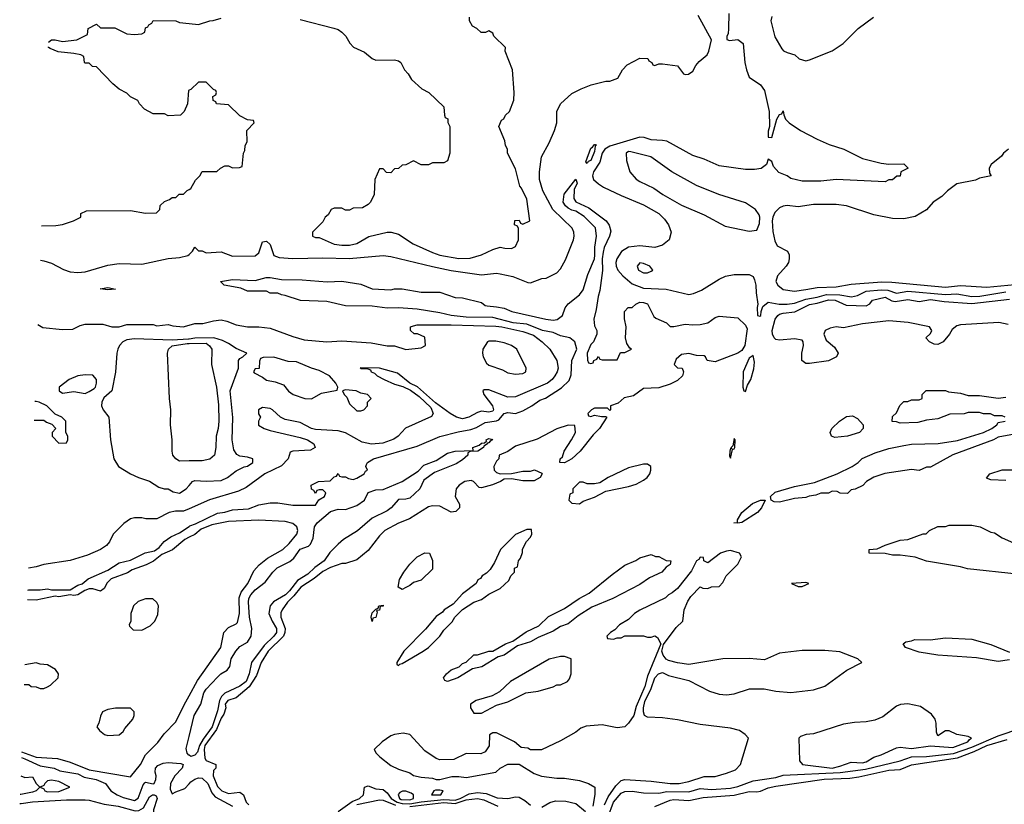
# Model space of a CAD drawing. Header units: inches. Extents: x 2348352 to 2479776, y 460422 to 613655.
# Tile 137 of 256: x 2349102 to 2354322, y 542019 to 546177. Entities that reach past the tile are written whole.
import ezdxf

# ---------------------------------------------------------------- set-up
doc = ezdxf.new("R2010")
doc.units = ezdxf.units.IN
doc.header["$MEASUREMENT"] = 0
doc.layers.add('C3544', color=7, linetype='Continuous')
doc.layers.add('C3554', color=7, linetype='Continuous')

msp = doc.modelspace()

# ---------------------------------------------------------------- linework, layer by layer
at = {"layer": 'C3544', "color": 4}
for points, elevation in [([(2349255.6, 546056.7), (2349270, 546070.7), (2349290, 546070.7), (2349330, 546060.7), (2349406, 546070), (2349462, 546098), (2349466, 546130), (2349510, 546152), (2349530, 546134), (2349607.3, 546132.7), (2349670, 546102), (2349710, 546098), (2349750, 546102), (2349766, 546110), (2349770, 546134), (2349782, 546138), (2349786, 546150), (2349802, 546158), (2349810, 546172), (2349930, 546171.3), (2349950, 546162), (2350000, 546156.7)], 56), ([(2350000, 545802.7), (2349998, 545802), (2349992, 545730), (2349974, 545690), (2349954, 545670), (2349890, 545668), (2349870, 545678), (2349810, 545678), (2349763.1, 545703.1), (2349738, 545730), (2349728.4, 545748.4), (2349690, 545768), (2349670, 545788), (2349630, 545808), (2349596.4, 545836.4), (2349510, 545926), (2349488.4, 545928.4), (2349470, 545946), (2349450, 545946), (2349446, 545950), (2349442, 545982), (2349426, 545990), (2349390, 545997.2), (2349306, 546006), (2349263.2, 546023.2), (2349255.3, 546030), (2349254.6, 546032.1)], 56), ([(2349218.6, 545085.1), (2349293.8, 545086.2), (2349329.4, 545090.6), (2349388, 545110), (2349426, 545130), (2349426, 545150), (2349456.4, 545163.6), (2349690, 545166), (2349770, 545152), (2349827.3, 545152.7), (2349846, 545170), (2349847.3, 545192.7), (2349870, 545214), (2349896.4, 545223.6), (2349910, 545234), (2349930, 545234), (2349948.4, 545251.6), (2349970, 545252), (2349990, 545272), (2350000, 545277)], 56), ([(2349211.7, 544901.8), (2349230, 544898.8), (2349270, 544886), (2349333.7, 544853.7), (2349370, 544840.7), (2349410, 544837.3), (2349450, 544840.7), (2349570, 544876.3), (2349630, 544884), (2349750, 544881), (2349889.4, 544910.6), (2349950, 544916), (2349993.6, 544926.4), (2350000, 544932.7)], 52), ([(2349198.7, 544562.4), (2349225.2, 544545.2), (2349330, 544535.3), (2349383.6, 544536.4), (2349423.5, 544556.5), (2349450, 544564), (2349543.1, 544563.1), (2349590, 544548.7), (2349629, 544549), (2349670, 544562), (2349810, 544562), (2349830, 544555.3), (2349890, 544562), (2349914.6, 544554.6), (2349969.4, 544549.4), (2350000, 544557.8)], 52), ([(2350000, 544483.8), (2349996.8, 544483.2), (2349910, 544478.7), (2349710, 544486.4), (2349670, 544481), (2349648.4, 544470), (2349632, 544450), (2349623.1, 544430), (2349617.6, 544410), (2349610.4, 544309.6), (2349590.5, 544209.5), (2349547.7, 544172.3), (2349537.3, 544150), (2349536.3, 544130), (2349544, 544110), (2349574, 544070), (2349584, 543950), (2349602, 543850), (2349626, 543810), (2349690, 543770.7), (2349732, 543750), (2349790, 543731), (2349839.8, 543699.8), (2349868.4, 543691.6), (2349890, 543691.3), (2349915.3, 543675.3), (2349950, 543667.3), (2349984, 543690), (2350000, 543708.8)], 56), ([(2350000, 543838.3), (2349950, 543837.4), (2349929.8, 543849.8), (2349914.7, 543870), (2349909.7, 543890), (2349909.7, 543950), (2349901.1, 544030), (2349904, 544110), (2349896.4, 544170), (2349885.1, 544410), (2349891.6, 544430), (2349911.2, 544448.8), (2349990, 544460.5), (2350000, 544460.7)], 56), ([(2349179.4, 544054), (2349230, 544054), (2349243.6, 544043.6), (2349272.7, 544032.7), (2349294, 544010), (2349274, 543990), (2349274, 543970), (2349310, 543932), (2349350, 543934), (2349358, 543950), (2349358, 543970), (2349346, 543990), (2349346, 544050), (2349326, 544070), (2349290, 544086), (2349246, 544130), (2349206, 544150), (2349190, 544154)], 56), ([(2349190, 544154), (2349183.2, 544152.8)], 56), ([(2350000, 543585.5), (2349970, 543572.7), (2349927.5, 543572.5), (2349894.2, 543565.8), (2349830, 543531), (2349771.6, 543531.6), (2349750, 543538), (2349710, 543538), (2349689, 543531), (2349653.6, 543506.4), (2349598, 543450), (2349579, 543410), (2349562, 543390), (2349531.5, 543368.5), (2349461.2, 543338.8), (2349370, 543310.4), (2349230, 543290.7), (2349190, 543277.3), (2349149.6, 543270.7)], 52), ([(2349145.2, 543154), (2349150, 543155.5), (2349210, 543154.8), (2349250, 543161), (2349270, 543156), (2349370, 543156), (2349410, 543180.7), (2349432.9, 543187.1), (2349465.8, 543214.2), (2349570, 543260.7), (2349630, 543299.1), (2349690, 543313.4), (2349767.7, 543352.3), (2349817, 543363), (2349840.9, 543379.1), (2349868.2, 543411.8), (2349904, 543436), (2349950, 543457.3), (2350000, 543492)], 48), ([(2350000, 543434.5), (2349977, 543423), (2349911.6, 543368.4), (2349856.3, 543343.7), (2349812.3, 543307.7), (2349772.2, 543287.8), (2349698.5, 543261.5), (2349673.7, 543246.3), (2349586.4, 543213.6), (2349566.4, 543193.6), (2349550, 543162), (2349530, 543148), (2349490, 543161.2), (2349470, 543161.2), (2349447.1, 543152.9), (2349410, 543129.2), (2349390, 543125.2), (2349370, 543128.7), (2349310, 543119), (2349290, 543122), (2349190, 543101.2), (2349143.3, 543103.5)], 48), ([(2349126.2, 542654), (2349150, 542654), (2349163.6, 542643.6), (2349190, 542642), (2349210, 542632), (2349230, 542632), (2349250, 542642), (2349266, 542650), (2349306, 542690), (2349308, 542710), (2349292.9, 542732.9), (2349250, 542759), (2349210, 542762), (2349190, 542768.7)], 52), ([(2349190, 542768.7), (2349130.1, 542758)], 52), ([(2349112.7, 542297.7), (2349190, 542269.3), (2349301.8, 542261.8), (2349370, 542242.4), (2349470, 542202.6), (2349690, 542164), (2349742, 542230), (2349770, 542282), (2349834, 542346), (2349867.7, 542392.3), (2349930, 542456), (2349973.6, 542546.4), (2350000, 542593.6)], 48), ([(2350000, 542279.3), (2349999.6, 542279.6), (2349990.7, 542290.7), (2349984.5, 542315.5), (2350000, 542379.3)], 44), ([(2349111.5, 542267.8), (2349130, 542261), (2349210, 542223.1), (2349284.7, 542210), (2349315.8, 542195.8), (2349410, 542180.2), (2349443.6, 542163.6), (2349507.3, 542150), (2349557.3, 542130), (2349586, 542090), (2349619.1, 542070), (2349650, 542055.2), (2349710, 542039.7), (2349730, 542052.4), (2349757, 542123), (2349766.5, 542133.5), (2349770, 542136.3), (2349810, 542127), (2349814.7, 542130), (2349824.4, 542150), (2349825.4, 542170), (2349820.4, 542190), (2349823, 542210), (2349835.4, 542224.6), (2349863.3, 542236.7), (2349890, 542240.8), (2349956, 542236), (2349968.5, 542230), (2349962.9, 542210), (2349925.5, 542170), (2349901.2, 542130), (2349900.2, 542100.2), (2349910, 542074), (2349930, 542086), (2349977, 542103), (2350000, 542127.9)], 44), ([(2349107.8, 542169.3), (2349130, 542160.5), (2349170, 542165.1), (2349190, 542129), (2349209, 542110), (2349189.6, 542090), (2349170, 542083.7), (2349108.9, 542071.1), (2349104, 542070.9)], 44), ([(2349102.2, 542023.5), (2349110, 542022.7), (2349170, 542033), (2349350, 542042.7), (2349450, 542042.8), (2349470, 542041.2), (2349550, 542019.2), (2349624.7, 542010), (2349714.9, 541985.1), (2349733.3, 541986.7), (2349758.8, 542001.2), (2349790, 542058.7), (2349807, 542070), (2349816, 542070), (2349824.9, 542064.9), (2349830.9, 542050), (2349810.8, 541990), (2349811.4, 541950), (2349850, 541911.3), (2349864.2, 541884.2), (2349883, 541863), (2349944.9, 541810), (2349985, 541765), (2350000, 541750.5)], 36)]:
    msp.add_lwpolyline(points, dxfattribs=dict(at, elevation=elevation))
for points, elevation in [([(2349570, 544745.2), (2349528.7, 544750), (2349570, 544758), (2349610, 544749.2)], 48), ([(2349450, 544295.1), (2349410, 544289), (2349364.7, 544270), (2349312, 544230), (2349312, 544210), (2349330, 544198), (2349390, 544206), (2349450, 544196), (2349470, 544206), (2349497.5, 544222.5), (2349504, 544230), (2349509, 544250), (2349509, 544270), (2349490, 544292.7)], 56), ([(2349770, 543108), (2349730, 543094), (2349706, 543070), (2349698, 543050), (2349692, 543030), (2349692, 542990), (2349682, 542970), (2349683.6, 542963.6), (2349703.6, 542943.6), (2349750, 542942), (2349794.6, 542965.4), (2349818, 542990), (2349834.6, 543025.4), (2349838, 543070), (2349828.4, 543088.4), (2349807.3, 543107.3)], 52), ([(2349610, 542528.7), (2349570, 542522), (2349542, 542510), (2349530, 542486), (2349522, 542450), (2349512, 542430), (2349524.7, 542410), (2349551.3, 542390), (2349570, 542383.8), (2349630, 542388.2), (2349650, 542404.7), (2349659, 542421), (2349702, 542470), (2349708.7, 542490), (2349708.4, 542508.4), (2349690, 542528)], 52), ([(2349270, 542146.3), (2349250, 542143.1), (2349234.9, 542130), (2349230, 542119.3), (2349211.3, 542110), (2349230, 542100.7), (2349235.8, 542090), (2349250, 542085.4), (2349310, 542087.8), (2349368.7, 542110), (2349310, 542139.6)], 44)]:
    msp.add_lwpolyline(points, close=True, dxfattribs=dict(at, elevation=elevation))
at = {"layer": 'C3554', "color": 4}
for points, elevation in [([(2350000, 544932.7), (2350018, 544950), (2350030, 544971.3), (2350050, 544952), (2350070, 544951), (2350090, 544941), (2350170, 544946), (2350230, 544922.8), (2350350, 544924.7), (2350370, 544942), (2350390, 544998.8), (2350410, 545002.8), (2350430, 544984.7), (2350450, 544926.8), (2350477.3, 544917.3), (2350550.5, 544910.5), (2350710, 544914.9), (2350849.6, 544910.4), (2351030, 544927.7), (2351070, 544922), (2351290, 544868.4), (2351390, 544848.5), (2351550, 544824.9), (2351630, 544834), (2351650, 544830.8), (2351715.9, 544815.9), (2351796.4, 544783.6), (2351810, 544782), (2351870, 544804.7), (2351892.9, 544807.1), (2351950, 544836), (2351970, 544856), (2351996.1, 544903.9), (2352037.6, 545010), (2352041.6, 545030), (2352040.7, 545050), (2352031.2, 545071.2), (2351929.4, 545170), (2351875.1, 545270), (2351858, 545330), (2351858, 545370), (2351869.2, 545450), (2351910, 545524.7), (2351938, 545590), (2351949.4, 545630), (2351949.3, 545690), (2351969.5, 545730.5), (2352030, 545786), (2352078, 545810), (2352131.1, 545831.1), (2352210, 545851.3), (2352230, 545851.3), (2352273.6, 545866.4), (2352298, 545910), (2352323.1, 545936.9), (2352390, 545972), (2352431.6, 545971.6), (2352438, 545958), (2352454, 545950), (2352458, 545938), (2352470, 545934), (2352490, 545942), (2352510, 545942), (2352590, 545931.3), (2352622, 545890), (2352630, 545886), (2352647.5, 545887.5), (2352670, 545903), (2352686, 545934), (2352704.2, 545955.8), (2352746.3, 545990), (2352756, 546010), (2352769, 546070), (2352699.3, 546199.3)], 52), ([(2352861.5, 546210), (2352860.3, 546130), (2352857.6, 546102.4), (2352851, 546090), (2352851.6, 546071.6), (2352866, 546066), (2352910, 546071), (2352938, 546050), (2352947.3, 545950), (2352954.8, 545910), (2352970, 545872), (2353030, 545831), (2353050, 545802), (2353074.8, 545690), (2353078, 545610), (2353070, 545586), (2353070, 545554), (2353090, 545552), (2353115.3, 545650), (2353130, 545674), (2353142, 545678), (2353150, 545694), (2353152.7, 545672.7), (2353162, 545650), (2353182, 545630), (2353242, 545590), (2353330, 545542.8), (2353394.4, 545514.4), (2353472, 545490), (2353570, 545441), (2353670, 545416), (2353710, 545411.3), (2353790, 545412), (2353812, 545390), (2353774, 545370), (2353770, 545348), (2353752.7, 545347.3), (2353730, 545328), (2353710, 545328), (2353690, 545318), (2353430, 545329), (2353350, 545321.2), (2353250, 545321.2), (2353190, 545335.3), (2353170, 545349), (2353126.3, 545366.3), (2353098.6, 545398.6), (2353090, 545426), (2353070, 545438), (2353061, 545410), (2353032.7, 545387.3), (2352998, 545382), (2352950, 545382), (2352810, 545402.7), (2352730, 545437.2), (2352670, 545457.2), (2352532.1, 545532.1), (2352510, 545537.2), (2352450, 545539.3), (2352413, 545553), (2352390, 545554.8), (2352230, 545505.7), (2352204.2, 545490), (2352190.4, 545470), (2352177.5, 545422.5), (2352144.4, 545370), (2352138.8, 545350), (2352144.7, 545330), (2352170, 545306.8), (2352198, 545290), (2352290, 545245.5), (2352410, 545196.3), (2352490.3, 545150.3), (2352519.9, 545119.9), (2352541, 545090), (2352556, 545050), (2352544.7, 545010), (2352510, 544981.2), (2352470, 544969.4), (2352390, 544978.4), (2352330, 544971.8), (2352292.3, 544947.7), (2352267.3, 544910), (2352262, 544890), (2352264.9, 544870), (2352274, 544850), (2352299, 544819), (2352350, 544776.4), (2352410, 544753.7), (2352530, 544748.4), (2352650, 544720.4), (2352674.9, 544725.1), (2352716.6, 544743.4), (2352810, 544801), (2352843.2, 544816.8), (2352890, 544826.8), (2352970, 544826), (2352990, 544816), (2352998.4, 544798.4), (2353005.5, 544770), (2353006, 544730), (2353014.8, 544670), (2353011.3, 544651.3), (2353014, 544610), (2353026, 544606), (2353031.8, 544610), (2353032.3, 544630), (2353042.5, 544657.5), (2353070, 544680.5), (2353129, 544669), (2353170, 544669.1), (2353210, 544675.2), (2353270, 544695), (2353330, 544705.7), (2353379.7, 544720.3), (2353450, 544719), (2353511.6, 544708.4), (2353544.4, 544715.6), (2353590, 544738), (2353670, 544745.6), (2353703.8, 544743.8), (2353750, 544728.2), (2353810, 544738.8), (2354010, 544721.3), (2354070, 544724.1), (2354150, 544709.3), (2354192.3, 544712.3), (2354330, 544735.2)], 52), ([(2350000, 546156.7), (2350050, 546151.3), (2350110, 546171.3), (2350128.4, 546171.6), (2350170, 546184.7)], 56), ([(2350590, 546178), (2350768, 546132), (2350790, 546124.7), (2350810, 546111.3), (2350831.3, 546090), (2350851.6, 546051.6), (2350871.6, 546031.6), (2350930, 546004.7), (2350971.1, 545971.1), (2350990, 545962), (2351090, 545964.7), (2351110, 545958), (2351122, 545950), (2351142, 545910), (2351162, 545890), (2351179.6, 545859.6), (2351234, 545810), (2351271.1, 545791.1), (2351350, 545714), (2351354, 545670), (2351358, 545658), (2351371.6, 545651.6), (2351372.7, 545632.7), (2351382, 545610), (2351382, 545470), (2351370, 545428), (2351350, 545418), (2351290, 545418), (2351270, 545408), (2351230, 545408), (2351190, 545428), (2351150, 545408), (2351130, 545406), (2351110, 545388), (2351090, 545386), (2351070, 545366), (2351047.3, 545367.3), (2351030, 545386), (2351010, 545386), (2350984.7, 545330), (2350982, 545250), (2350962, 545210), (2350950, 545198), (2350919.6, 545180.4), (2350870, 545178), (2350850, 545168), (2350830, 545168), (2350810, 545178), (2350770, 545178), (2350754, 545170), (2350736.9, 545143.1), (2350722, 545130), (2350710, 545106), (2350654, 545050), (2350654, 545030), (2350670, 545022), (2350690, 545022), (2350770, 544988), (2350810, 544981.6), (2350850, 544981.6), (2350888.7, 544990), (2350952.7, 545027.3), (2351050, 545051), (2351070.9, 545050.9), (2351110, 545041), (2351188.1, 544988.1), (2351290, 544943.8), (2351330, 544928.7), (2351430, 544910.4), (2351490, 544913.4), (2351550, 544930.8), (2351610, 544958.8), (2351650, 544971.3), (2351674.6, 544965.4), (2351710, 544964.7), (2351730, 544974), (2351746, 545010), (2351746, 545070), (2351742, 545082), (2351726, 545090), (2351727.3, 545112.7), (2351750, 545114), (2351758, 545098), (2351770, 545094), (2351806, 545110), (2351790, 545226), (2351763.1, 545283.1), (2351754, 545294), (2351730, 545386), (2351688, 545470), (2351688, 545490), (2351678, 545510), (2351674.6, 545534.6), (2351642, 545610), (2351656.4, 545643.6), (2351668.4, 545651.6), (2351678, 545670), (2351698, 545690), (2351722, 545750), (2351724, 545790), (2351715.3, 545910), (2351675.3, 546010), (2351678, 546030), (2351615.3, 546090), (2351610, 546106), (2351590, 546118), (2351571.3, 546108.7), (2351548.9, 546108.9), (2351526, 546130), (2351502, 546142), (2351486, 546170), (2351486, 546190)], 56), ([(2353090, 546194), (2353084.7, 546170), (2353106, 546086), (2353142, 546022), (2353151.1, 546011.1), (2353170, 546002), (2353212, 545990), (2353234, 545970), (2353270, 545958), (2353290, 545964.7), (2353409.1, 546010.9), (2353468, 546050), (2353548, 546130), (2353628, 546190)], 56), ([(2350000, 545277), (2350010, 545282), (2350034.6, 545325.4), (2350058, 545350), (2350070, 545372), (2350147.3, 545372.7), (2350166, 545390), (2350190, 545402), (2350210, 545402), (2350230, 545392), (2350267.3, 545392.7), (2350282, 545398), (2350288, 545470), (2350296.4, 545483.6), (2350298, 545510), (2350308, 545530), (2350306, 545590), (2350346, 545630), (2350342, 545642), (2350310, 545646), (2350270, 545668), (2350210, 545726), (2350146, 545730), (2350142, 545742), (2350128.4, 545748.4), (2350126, 545770), (2350142, 545778), (2350146, 545790), (2350142, 545802), (2350130, 545806), (2350090, 545846), (2350050, 545846), (2350010, 545806), (2350000, 545802.7)], 56), ([(2354344.7, 545490), (2354318, 545470), (2354306.4, 545453.6), (2354252, 545410), (2354242, 545390), (2354243.6, 545363.6), (2354252, 545350), (2354190, 545336), (2354170, 545327), (2354070, 545306), (2354021, 545270), (2353990, 545239), (2353944.7, 545210), (2353910, 545168.7), (2353850, 545134), (2353790, 545121.2), (2353730, 545122.7), (2353630, 545142.7), (2353486, 545190), (2353430, 545197.2), (2353310, 545197.2), (2353230, 545185.2), (2353170, 545192.7), (2353150, 545189.2), (2353130, 545179), (2353105.3, 545154.8), (2353095.3, 545130), (2353091.8, 545110), (2353094.4, 545054.4), (2353104.9, 545004.9), (2353118, 544978), (2353172, 544950), (2353182, 544930), (2353182, 544910), (2353178, 544890), (2353164.7, 544870), (2353119.8, 544820.2), (2353111, 544790), (2353121, 544770), (2353150, 544747.7), (2353210, 544738.4), (2353270, 544747), (2353330, 544758.4), (2353430, 544760.4), (2353510, 544776), (2353673.2, 544786.8), (2353725.9, 544785.9), (2354010, 544759.6), (2354090, 544767.7), (2354230, 544759), (2354490, 544783.6)], 56), ([(2350000, 543492), (2350004.8, 543495.2), (2350035.1, 543504.9), (2350150, 543562), (2350190, 543568), (2350230, 543580.3), (2350314.5, 543585.5), (2350370, 543606), (2350430, 543617.3), (2350470, 543616.3), (2350550, 543604.9), (2350670, 543604.7), (2350687.3, 543632.7), (2350718, 543650), (2350726, 543670), (2350710, 543686), (2350690, 543686), (2350678, 543682), (2350670, 543666), (2350662, 543682), (2350648.4, 543688.4), (2350648, 543710), (2350686, 543730), (2350747.3, 543732.7), (2350770, 543754), (2350782, 543758), (2350790, 543772), (2350798, 543758), (2350810, 543754), (2350830, 543754), (2350845.4, 543745.4), (2350870, 543741), (2350890, 543746.8), (2350928, 543770), (2350935.3, 543784.7), (2350946, 543790), (2350938, 543810), (2350940.4, 543819.6), (2350946, 543830), (2350978, 543850), (2351210, 543916.4), (2351330, 543968.2), (2351426.9, 543993.1), (2351494.7, 544005.3), (2351524, 544016), (2351570, 544042), (2351630, 544050.3), (2351642.9, 544057.1), (2351670, 544090.5), (2351690, 544095.5), (2351730, 544090.4), (2351770, 544104.6), (2351818, 544130), (2351859.7, 544160.3), (2351890, 544170.4), (2351974, 544226), (2352015, 544265), (2352024.9, 544295.1), (2352028.7, 544371.3), (2352056.2, 544430), (2352045.1, 544470), (2352019, 544490), (2351970, 544501.3), (2351930, 544518.7), (2351873.2, 544530), (2351790, 544562.7), (2351719, 544570), (2351610, 544598), (2351470, 544600.4), (2351389.8, 544609.8), (2351330, 544624), (2351210, 544643.1), (2351110, 544649.6), (2351050, 544647.3), (2350970, 544658), (2350830, 544661.2), (2350730, 544684), (2350591.6, 544688.4), (2350510, 544715.3), (2350490, 544718), (2350470, 544728), (2350430, 544728), (2350410, 544738), (2350310, 544738), (2350274.5, 544754.5), (2350186, 544770), (2350166, 544790), (2350230, 544800.7), (2350350, 544795.5), (2350408, 544810), (2350430, 544810.3), (2350490, 544800.4), (2350599, 544799), (2350731.9, 544788.1), (2350810, 544790.7), (2350910, 544774.8), (2350970.8, 544750.8), (2351070, 544746), (2351090, 544751.3), (2351130, 544751.3), (2351230, 544732), (2351330, 544732), (2351410, 544704.7), (2351450, 544702), (2351550, 544678), (2351570, 544662), (2351579.6, 544659.6), (2351630, 544656), (2351670, 544647.7), (2351712, 544630), (2351892, 544590), (2351930, 544584.4), (2351951.6, 544588.4), (2351979, 544610), (2351994, 544650), (2352010, 544671.3), (2352070, 544718), (2352090, 544744.7), (2352113.8, 544826.2), (2352149.2, 544910), (2352151.9, 544928.1), (2352152.1, 544972.1), (2352159.6, 545030), (2352153.9, 545073.9), (2352094.3, 545134.3), (2352050, 545162.9), (2352030, 545166.9), (2352010, 545178.7), (2351996.2, 545190), (2351984, 545210), (2351988.4, 545251.6), (2352050, 545330.8), (2352058, 545310), (2352042.5, 545277.5), (2352039.3, 545230), (2352050, 545210.8), (2352119.5, 545179.5), (2352210.5, 545110.5), (2352227, 545087), (2352235.6, 545055.6), (2352228.7, 545030), (2352200.5, 544970), (2352195.8, 544944.2), (2352190.3, 544909.7), (2352191.5, 544848.5), (2352178.4, 544741.6), (2352168.2, 544710), (2352159, 544641), (2352146.4, 544590), (2352150, 544554), (2352162, 544530), (2352162, 544510), (2352144.7, 544470), (2352130, 544455.3), (2352111.3, 544410), (2352112.7, 544372.7), (2352118, 544358), (2352130, 544354), (2352142, 544358), (2352146, 544370), (2352162, 544378), (2352170, 544392), (2352178, 544378), (2352190, 544374), (2352270, 544374), (2352287.3, 544412.7), (2352310, 544414), (2352346, 544430), (2352336.4, 544436.4), (2352320.2, 544460.2), (2352313.2, 544490), (2352318, 544550), (2352308.4, 544591.6), (2352308, 544630), (2352328.4, 544651.6), (2352350, 544652), (2352368, 544670), (2352390, 544679.1), (2352410, 544678), (2352430.4, 544670.4), (2352463.5, 544603.5), (2352474.4, 544594.4), (2352531.3, 544570), (2352551.1, 544551.1), (2352570, 544551), (2352630, 544564), (2352670, 544559.1), (2352710, 544562), (2352750, 544571), (2352790, 544598), (2352810, 544606), (2352910, 544597.3), (2352950, 544558), (2352958, 544538), (2352947, 544450), (2352930, 544424.2), (2352910, 544409.6), (2352790, 544364.5), (2352746, 544370), (2352738, 544390), (2352730, 544395.3), (2352690, 544398), (2352650, 544408), (2352610, 544402), (2352582, 544378), (2352572, 544350), (2352590, 544332), (2352614, 544330), (2352622, 544310), (2352616, 544290), (2352590, 544264), (2352550, 544245.2), (2352490, 544225.2), (2352410, 544222), (2352355.9, 544184.1), (2352307.1, 544172.9), (2352275.3, 544144.7), (2352234, 544130), (2352234, 544110), (2352230, 544106), (2352218, 544118), (2352150, 544118), (2352134, 544110), (2352114, 544090), (2352118, 544078), (2352130, 544074), (2352150, 544082), (2352186, 544074), (2352210, 544074), (2352214, 544070), (2352176, 544010), (2352143, 543977), (2352074, 543890), (2352030, 543849.4), (2351990, 543829.2), (2351966, 543830), (2351968, 543850), (2351979, 543861), (2351989.3, 543890.7), (2352028, 543950), (2352048, 543990), (2352046, 544026), (2352010, 544028), (2351950, 544008.7), (2351845.2, 543954.8), (2351730, 543917.2), (2351690, 543888.7), (2351644.7, 543870), (2351642, 543850), (2351630, 543838), (2351616, 543810), (2351618, 543790), (2351630, 543778), (2351650, 543771), (2351710, 543771.3), (2351770, 543784.7), (2351810, 543784.7), (2351830.6, 543790.6), (2351870, 543774), (2351872, 543770), (2351862, 543750), (2351830, 543734), (2351770, 543734), (2351710, 543744), (2351670, 543742), (2351652, 543730), (2351607.9, 543712.1), (2351550, 543695.3), (2351538, 543698), (2351508, 543730), (2351495.5, 543735.5), (2351462, 543730), (2351431.3, 543710), (2351416, 543690), (2351411.3, 543650), (2351434, 543610), (2351434, 543590), (2351414, 543570), (2351390, 543568), (2351330, 543599), (2351290, 543601.2), (2351270, 543596), (2351168, 543532), (2351110, 543509.2), (2351038.8, 543470), (2351010, 543441.2), (2350950, 543364), (2350890, 543314), (2350830, 543295.3), (2350810, 543295.3), (2350750, 543274.5), (2350710, 543253), (2350663.9, 543216.1), (2350592.4, 543170), (2350556.4, 543123.6), (2350521.6, 543090), (2350493.4, 543050), (2350486.7, 543033.3), (2350486.7, 543010), (2350510.2, 542950.2), (2350508.3, 542930), (2350500.2, 542910), (2350418.9, 542830), (2350382.6, 542770), (2350358.2, 542701.8), (2350318.7, 542641.3), (2350250, 542582.7), (2350204.9, 542570), (2350190.8, 542550), (2350194.8, 542530), (2350184, 542496), (2350170, 542475.1), (2350144.9, 542415.1), (2350084, 542330), (2350079.7, 542310), (2350083.5, 542263.5), (2350090.9, 542250.9), (2350142, 542230), (2350142, 542210), (2350130, 542198), (2350127.2, 542170), (2350150, 542113), (2350173, 542090), (2350210, 542076.9), (2350270, 542083.1), (2350288.4, 542070), (2350303.7, 542030), (2350316.5, 542016.5)], 48), ([(2354342, 544562), (2354292.9, 544572.9), (2354090, 544559), (2354070, 544554), (2354045.4, 544534.6), (2354031.3, 544510), (2353998, 544470), (2353970, 544455.3), (2353950, 544458), (2353926, 544470), (2353906, 544490), (2353930, 544514), (2353938, 544530), (2353926, 544550), (2353812, 544572), (2353710, 544580.7), (2353570, 544564.5), (2353470, 544543.7), (2353430, 544549.2), (2353398, 544542), (2353372, 544530), (2353364.7, 544510), (2353378, 544478), (2353422, 544442), (2353442, 544410), (2353432, 544390), (2353390, 544369.2), (2353290, 544354), (2353270, 544355.3), (2353248.7, 544370), (2353249.2, 544409.2), (2353257.2, 544450), (2353255.3, 544470), (2353250, 544478), (2353210, 544485.2), (2353130, 544478), (2353110, 544481.2), (2353101.2, 544490), (2353092.7, 544510), (2353092, 544530), (2353107.6, 544590), (2353120.7, 544610), (2353130, 544616), (2353150, 544622.3), (2353211.1, 544628.9), (2353290, 544667.9), (2353330, 544674.3), (2353390, 544692.6), (2353426, 544690), (2353484.1, 544664.1), (2353590, 544661), (2353609.3, 544670.7), (2353624, 544690), (2353690, 544706), (2353726.1, 544686.1), (2353743.8, 544683.8), (2353810, 544694.6), (2353870, 544683.8), (2353930, 544694), (2354003.4, 544683.4), (2354150, 544672.2), (2354350, 544694.9)], 48), ([(2350000, 544557.8), (2350030, 544566), (2350073.7, 544566.3), (2350130, 544581.2), (2350170, 544586), (2350199.5, 544579.5), (2350250, 544559.3), (2350309.5, 544549.5), (2350369.5, 544549.5), (2350430, 544542.7), (2350550, 544497.2), (2350610, 544480.9), (2350730, 544469.3), (2350810, 544475.6), (2350964.7, 544464.7), (2351050, 544449), (2351088.4, 544448.4), (2351150, 544429.2), (2351230, 544438), (2351254, 544450), (2351250, 544494), (2351211.6, 544511.6), (2351192.7, 544512.7), (2351174, 544530), (2351174, 544550), (2351190, 544555.3), (2351210, 544559), (2351390, 544558.9), (2351626.5, 544553.5), (2351659, 544550), (2351770, 544524.7), (2351825.3, 544505.3), (2351872.3, 544470), (2351912, 544430), (2351949.5, 544370), (2351957, 544330), (2351952, 544310), (2351939.5, 544290), (2351924.5, 544270), (2351899.5, 544250), (2351730, 544177.6), (2351690, 544177.1), (2351590, 544216), (2351564.7, 544215.3), (2351558, 544210), (2351562, 544190), (2351609.2, 544130), (2351613.6, 544110), (2351610, 544102.8), (2351590, 544096.3), (2351550, 544101.6), (2351530, 544095.5), (2351484, 544070), (2351450, 544062.4), (2351418, 544070), (2351384.7, 544090), (2351306.4, 544146.4), (2351210.6, 544230.6), (2351170, 544251.3), (2351104.5, 544304.5), (2351010, 544330.8), (2350908, 544332), (2350910, 544328), (2350947.3, 544327.3), (2350962, 544322), (2350966, 544310), (2350984, 544304), (2350998, 544290), (2351035.3, 544270), (2351090, 544244.5), (2351133.6, 544233.6), (2351173.6, 544213.6), (2351220.2, 544180.2), (2351281.2, 544121.2), (2351294, 544090), (2351285.6, 544074.4), (2351147.5, 544012.5), (2351109, 543970), (2351085.4, 543954.6), (2351026.5, 543933.5), (2350967.1, 543927.1), (2350917.3, 543937.3), (2350830, 543986.8), (2350790, 543998.8), (2350670, 544004.9), (2350650, 544010.7), (2350590, 544042.8), (2350510, 544057.3), (2350484.7, 544070), (2350442, 544110), (2350430, 544116), (2350390, 544122), (2350368, 544110), (2350368.4, 544088.4), (2350378, 544070), (2350368, 544050), (2350368.9, 544028.9), (2350398, 544010), (2350430, 543999.3), (2350590, 543962.7), (2350628, 543950), (2350662, 543930), (2350668, 543910), (2350644, 543896), (2350550, 543891), (2350535.3, 543884.7), (2350525.2, 543850), (2350490, 543813.4), (2350401.2, 543770), (2350302, 543698), (2350261.7, 543678.3), (2350108.2, 543631.8), (2350000, 543585.5)], 52), ([(2350000, 543708.8), (2350018, 543730), (2350030, 543734.8), (2350090, 543730.7), (2350170, 543734.8), (2350204, 543750), (2350250, 543786), (2350292.7, 543807.3), (2350310, 543811.3), (2350338, 543830), (2350338, 543850), (2350310, 543859.3), (2350270, 543864), (2350252.5, 543872.5), (2350237.5, 543897.5), (2350229.4, 543950), (2350231.7, 544068.3), (2350218, 544210), (2350262, 544330), (2350262, 544370), (2350270, 544382), (2350286, 544390), (2350306, 544410), (2350250, 544434), (2350210, 544461.2), (2350176.9, 544476.9), (2350131.1, 544491.1), (2350030, 544489.2), (2350000, 544483.8)], 56), ([(2350000, 544460.7), (2350090, 544463), (2350108.9, 544448.9), (2350120.3, 544430), (2350119.6, 544350), (2350146, 544230), (2350156.7, 544136.7), (2350158.4, 544050), (2350154.9, 544010), (2350143.1, 543970), (2350142, 543910), (2350135.8, 543870), (2350110, 543847.6), (2350070, 543839.7), (2350000, 543838.3)], 56), ([(2354326, 544070), (2354310, 544078), (2354270, 544078), (2354248.4, 544088.4), (2354211.1, 544088.9), (2354190, 544095.3), (2354130, 544095.3), (2354108.9, 544088.9), (2354032.7, 544087.3), (2353970, 544062), (2353910, 544055.3), (2353863.1, 544043.1), (2353770, 544038), (2353750, 544046), (2353727.3, 544047.3), (2353730, 544074), (2353750, 544094), (2353768.4, 544131.6), (2353790, 544154), (2353810, 544154), (2353830, 544162), (2353870, 544162), (2353886, 544170), (2353886, 544190), (2353908.4, 544211.6), (2354010, 544212), (2354025.4, 544205.4), (2354090, 544198), (2354130, 544184.7), (2354190, 544186), (2354290, 544170.7), (2354330, 544177.3)], 48), ([(2354510, 544005.1), (2354290, 543965.1), (2354264.7, 543950), (2354048.3, 543871.7), (2353930, 543806), (2353910, 543806), (2353870, 543788), (2353830, 543794), (2353688.4, 543771.6), (2353630, 543752), (2353592, 543730), (2353571.3, 543708.7), (2353531.6, 543688.4), (2353510, 543686), (2353490, 543666), (2353452.7, 543667.3), (2353436.4, 543676.4), (2353410, 543678), (2353390, 543668), (2353350, 543668), (2353323.5, 543656.5), (2353288.1, 543651.9), (2353270, 543644), (2353210, 543639.5), (2353130, 543620.9), (2353102, 543622), (2353086, 543630), (2353082, 543650), (2353107.6, 543672.4), (2353210, 543703.8), (2353314.9, 543725.1), (2353435.3, 543770), (2353515.3, 543810), (2353548, 543830), (2353569.1, 543850.9), (2353638, 543882), (2353710, 543904.7), (2353790, 543921), (2353830, 543926.8), (2353970.6, 543930.6), (2354073.3, 543946.7), (2354211.3, 543988.7), (2354255.3, 544010), (2354282, 544030), (2354290, 544042), (2354326, 544050)], 48), ([(2350000, 542379.3), (2350026.9, 542490), (2350062.9, 542550), (2350079.1, 542610), (2350091.2, 542630), (2350150, 542693.4), (2350169, 542711), (2350201.6, 542730), (2350216.2, 542750), (2350223, 542790), (2350248.8, 542831.2), (2350270, 542854.9), (2350310, 542878), (2350329.6, 542910), (2350333, 542950), (2350320.5, 543010), (2350314.7, 543090), (2350317.4, 543110), (2350327.1, 543130), (2350350, 543155.3), (2350404.2, 543195.8), (2350444.2, 543250), (2350468, 543272), (2350534.9, 543305.1), (2350555.9, 543324.1), (2350590, 543370.4), (2350632.5, 543387.5), (2350643.2, 543396.8), (2350658, 543430), (2350664.5, 543490), (2350679.5, 543510), (2350750, 543570.4), (2350790, 543583), (2350830, 543580.7), (2350890, 543602.8), (2350929.3, 543630.7), (2350950, 543671), (2350990, 543686), (2351030, 543687.3), (2351129.2, 543730), (2351214.9, 543785.1), (2351244.2, 543815.8), (2351310, 543840.7), (2351370, 543880.5), (2351410, 543890.4), (2351506, 543894), (2351504, 543910), (2351538, 543922), (2351550, 543932.7), (2351565.6, 543934.4), (2351576.4, 543943.6), (2351575.3, 543950), (2351590, 543957.3), (2351610, 543952), (2351595.9, 543944.1), (2351590, 543935.3), (2351583.6, 543936.4), (2351582, 543930), (2351562.8, 543917.2), (2351561, 543910), (2351531.3, 543890), (2351490.8, 543889.2), (2351478, 543882), (2351478.8, 543870), (2351450, 543843.7), (2351416.1, 543823.9), (2351302, 543778), (2351244.1, 543735.9), (2351224, 543690), (2351170, 543642), (2351150, 543636.2), (2351110, 543634), (2351070.7, 543590), (2351050, 543573.6), (2350970, 543536.2), (2350892.6, 543467.4), (2350818.2, 543421.8), (2350790, 543398), (2350746.1, 543353.9), (2350716.9, 543310), (2350666.9, 543273.1), (2350630, 543238), (2350574.4, 543205.6), (2350532.2, 543150), (2350510.6, 543129.4), (2350448, 543092), (2350430.3, 543070), (2350423.6, 543030), (2350440.2, 542990), (2350463.7, 542950), (2350463.1, 542930), (2350448.7, 542910), (2350398.5, 542861.5), (2350330.3, 542770), (2350319.6, 542710), (2350302.2, 542670), (2350270, 542644.8), (2350190, 542607.9), (2350172.9, 542590), (2350161.6, 542570), (2350150, 542515.1), (2350122, 542430), (2350074.8, 542365.2), (2350055, 542330), (2350044, 542296), (2350030, 542279.8), (2350010, 542273.1), (2350000, 542279.3)], 44), ([(2354330, 543735.3), (2354250, 543738), (2354227.3, 543747.3), (2354246, 543770), (2354310, 543791), (2354370, 543790.8)], 48), ([(2350000, 542593.6), (2350045.4, 542674.6), (2350169.2, 542850), (2350184, 542930), (2350210, 542956), (2350250, 542976), (2350256.6, 542983.4), (2350267.3, 543030), (2350266, 543114), (2350276.6, 543143.4), (2350312, 543190), (2350344.1, 543255.9), (2350371.9, 543288.1), (2350415.9, 543324.1), (2350497.2, 543370), (2350530, 543400.7), (2350571.8, 543450), (2350576.2, 543470), (2350572, 543490), (2350550, 543507), (2350510, 543516.9), (2350370, 543524.5), (2350210, 543517.6), (2350120.3, 543499.7), (2350063.7, 543476.3), (2350030.3, 543449.7), (2350000, 543434.5)], 48), ([(2354390, 543238.4), (2354127.7, 543267.7), (2354090, 543278), (2353910, 543307), (2353850, 543329.3), (2353770, 543339), (2353730, 543339), (2353690, 543348.7), (2353606, 543350), (2353606, 543370), (2353647.3, 543372.7), (2353690, 543392), (2353770, 543418), (2353810, 543422), (2353892, 543452), (2353908, 543452), (2353926, 543470), (2353970, 543491.3), (2354010, 543491.3), (2354030, 543498), (2354150, 543498), (2354194, 543490), (2354250, 543462), (2354270, 543458), (2354311.1, 543431.1), (2354370, 543404.7)], 48), ([(2352203.3, 542016.7), (2352221.6, 542058.4), (2352262.8, 542117.2), (2352290, 542145.5), (2352310.8, 542150.8), (2352450, 542141.6), (2352551, 542129), (2352598, 542130), (2352650, 542139.5), (2352730, 542166), (2352790, 542167.3), (2352850, 542184), (2352897.5, 542202.5), (2352924, 542230), (2352966, 542370), (2352948, 542390), (2352918, 542410), (2352870, 542422.7), (2352710, 542442), (2352590, 542466.6), (2352510, 542478), (2352430, 542481.2), (2352415.3, 542490), (2352409.1, 542509.1), (2352409, 542530), (2352416.6, 542563.4), (2352450, 542632), (2352468.7, 542690), (2352489.1, 542710.9), (2352510, 542718), (2352541.4, 542701.4), (2352650, 542674.8), (2352758.5, 542618.5), (2352810, 542602), (2352850, 542599.1), (2352890, 542604), (2352971.1, 542631.1), (2353048.4, 542631.6), (2353110, 542618.8), (2353190, 542610.8), (2353310, 542626), (2353370, 542646), (2353488, 542730), (2353566, 542770), (2353546, 542790), (2353450, 542826.6), (2353370, 542833.6), (2353250, 542834.7), (2353130, 542819.6), (2353050, 542785.2), (2352970, 542792), (2352830, 542789.4), (2352650, 542759.3), (2352590, 542769.2), (2352541.5, 542781.5), (2352529.1, 542789.1), (2352513.2, 542810), (2352506, 542830), (2352514.6, 542865.4), (2352583.2, 542956.8), (2352618, 542990), (2352625.2, 543050), (2352644.1, 543095.9), (2352660.2, 543119.8), (2352710, 543172), (2352723.6, 543163.6), (2352750, 543162), (2352770, 543172), (2352810, 543174), (2352830, 543194), (2352848, 543230), (2352908.9, 543291.1), (2352928, 543330), (2352918, 543350), (2352870, 543364), (2352850, 543361.2), (2352818, 543350), (2352750, 543298), (2352729.1, 543309.1), (2352727.3, 543327.3), (2352710, 543328.7), (2352703.4, 543316.6), (2352690, 543309), (2352663.1, 543256.9), (2352590, 543162), (2352561, 543139), (2352542, 543130), (2352526, 543114), (2352390, 543048), (2352362, 543030), (2352330, 542998), (2352282, 542970), (2352256.9, 542943.1), (2352234, 542930), (2352214, 542910), (2352218, 542898), (2352250, 542894), (2352270, 542902), (2352290, 542902), (2352310, 542912), (2352410, 542911.3), (2352430, 542904.7), (2352450, 542904.7), (2352470, 542911.3), (2352483.6, 542903.6), (2352502, 542870), (2352430, 542698), (2352416.8, 542643.2), (2352370, 542538), (2352358.8, 542490), (2352330.5, 542449.5), (2352310, 542429.2), (2352270, 542424), (2352190, 542440.9), (2352106, 542434), (2352077.1, 542422.9), (2352050, 542401.2), (2351970, 542355.3), (2351868.4, 542308.4), (2351810, 542308), (2351796.4, 542316.4), (2351760.4, 542320.4), (2351726, 542350), (2351630, 542398), (2351610, 542398), (2351592.7, 542387.3), (2351591.6, 542328.4), (2351570, 542298), (2351547.3, 542287.3), (2351470, 542288), (2351403.6, 542256.4), (2351330, 542255.3), (2351310, 542262), (2351250, 542302), (2351170, 542388.7), (2351135.5, 542395.5), (2351090, 542389.2), (2351070, 542381.2), (2351024.7, 542350), (2350982, 542310), (2350992, 542290), (2351012, 542270), (2351070, 542224.7), (2351110, 542204.7), (2351170, 542186), (2351190, 542171.3), (2351230, 542162.8), (2351290, 542157.3), (2351310, 542150.8), (2351330, 542151), (2351393.6, 542166.4), (2351430, 542166.8), (2351470, 542160.7), (2351626, 542190), (2351648.7, 542211.3), (2351690, 542232), (2351750, 542232), (2351830, 542182.8), (2351868.1, 542168.1), (2351950, 542158), (2351990, 542158), (2352070, 542146), (2352118, 542130), (2352151, 542110), (2352150.8, 542070.8), (2352140.4, 542010)], 52), ([(2354350, 542784), (2354290, 542775.1), (2354174.8, 542794.8), (2353970, 542809.5), (2353870, 542826), (2353798, 542850), (2353786, 542870), (2353800.4, 542879.6), (2353830, 542884.7), (2353847.3, 542892.7), (2353929.3, 542890.7), (2354010, 542900.7), (2354150, 542894.8), (2354250, 542866.8), (2354350, 542824.7)], 48), ([(2352219.8, 541950), (2352249.9, 542030.1), (2352290, 542077.4), (2352310, 542086.3), (2352350, 542089), (2352410, 542079.6), (2352490, 542078.4), (2352533.6, 542086.4), (2352650, 542085.8), (2352710, 542103.6), (2352770, 542096.9), (2352870, 542105.5), (2352910, 542112.9), (2352990, 542143.1), (2353110, 542161.3), (2353150, 542173.1), (2353452.6, 542187.4), (2353586.2, 542206.2), (2353770, 542249.1), (2353830, 542271.1), (2353910, 542272.3), (2354052, 542288), (2354150, 542322.4), (2354290, 542382), (2354410, 542423.2)], 48), ([(2352470, 542008), (2352550, 542041.3), (2352570, 542044.7), (2352650, 542039.6), (2352725.5, 542054.5), (2352890, 542067.2), (2352970, 542087.6), (2353010, 542085.3), (2353030, 542088.8), (2353070, 542107.4), (2353110, 542116.1), (2353367.5, 542152.5), (2353502.2, 542157.8), (2353550, 542164.5), (2353710, 542199.3), (2353770, 542204), (2353830, 542227.6), (2354074.5, 542265.5), (2354161.6, 542298.4), (2354228.9, 542331.1), (2354337.7, 542362.3)], 44), ([(2350000, 542127.9), (2350010, 542138.7), (2350030, 542153.1), (2350050, 542158.7), (2350070, 542157.6), (2350098.9, 542130), (2350120.2, 542080.2), (2350138, 542058), (2350231, 542010)], 44), ([(2350790, 541981.5), (2350865.1, 542034.9), (2350904.5, 542050), (2350925.6, 542070), (2350929.7, 542110.3), (2350950, 542118), (2350990, 542100.7), (2351030, 542097), (2351050, 542080.4), (2351071.2, 542050), (2351103.1, 542030), (2351130, 542023.3), (2351170, 542022.4), (2351230, 542032.9), (2351350, 542044), (2351410, 542041.3), (2351437.6, 542050), (2351485.7, 542074.3), (2351530, 542081.6), (2351575.9, 542075.9), (2351634, 542054), (2351690, 542050.4), (2351730, 542059.5), (2351750, 542057.1), (2351779.9, 542039.9), (2351810, 542014.9)], 48), ([(2350890, 542018.4), (2351010, 542042.6), (2351030, 542041.6), (2351094.2, 542014.2)], 44), ([(2351170, 542007.1), (2351350, 542029), (2351410, 542024.1), (2351470, 542043.3), (2351530, 542049.5), (2351562.8, 542042.8), (2351637.1, 542010)], 44), ([(2351870, 542004), (2351911.9, 542028.1), (2351942, 542038), (2351996.7, 542036.7), (2352050, 542023), (2352101, 541981)], 48)]:
    msp.add_lwpolyline(points, dxfattribs=dict(at, elevation=elevation))
for points, elevation in [([(2352110, 545415.3), (2352103.7, 545423.7), (2352130, 545496), (2352139.3, 545500.7), (2352150, 545516), (2352155.3, 545515.3), (2352158, 545510), (2352153.4, 545506.6), (2352150, 545478), (2352130, 545429.6), (2352115.2, 545424.8)], 48), ([(2352330, 545479), (2352318, 545470), (2352318.8, 545430), (2352336, 545370), (2352370, 545331), (2352390, 545318.8), (2352463.4, 545283.4), (2352511, 545250), (2352610, 545193.4), (2352730, 545142.8), (2352842, 545082), (2352970, 545056.3), (2353010, 545061), (2353024.2, 545095.8), (2353026, 545130), (2353022, 545142), (2353002.7, 545170), (2352950, 545207), (2352808, 545250), (2352690, 545298), (2352559, 545370), (2352448.7, 545450), (2352342.8, 545477.2)], 56), ([(2352390, 544888.7), (2352376, 544870), (2352382.8, 544850), (2352410, 544836), (2352430, 544836), (2352450, 544844.7), (2352458, 544850), (2352442, 544870), (2352410, 544884)], 56), ([(2351590, 544474), (2351582, 544470), (2351558, 544430), (2351556, 544410), (2351558.8, 544390), (2351576.8, 544356.8), (2351590, 544346.8), (2351662, 544322), (2351690, 544304.7), (2351730, 544298), (2351770, 544302), (2351786, 544310), (2351788, 544330), (2351738, 544430), (2351708.7, 544450), (2351670, 544465.2), (2351627.1, 544472.9)], 56), ([(2350450, 544388.7), (2350392.7, 544387.3), (2350378, 544382), (2350372.7, 544367.3), (2350371.6, 544328.4), (2350350, 544326), (2350342, 544310), (2350345.4, 544305.4), (2350390, 544282), (2350410, 544266), (2350457.3, 544257.3), (2350501, 544241), (2350528, 544208), (2350552, 544190), (2350614, 544170), (2350650, 544166.8), (2350702, 544198), (2350786, 544214), (2350788, 544230), (2350779, 544250), (2350744, 544290), (2350690, 544318), (2350649.3, 544329.3), (2350570, 544364), (2350524.7, 544364.7)], 56), ([(2352990, 544398), (2352970, 544384), (2352937.3, 544310), (2352936, 544230), (2352942, 544210), (2352950, 544206), (2352960.7, 544239.3), (2352978, 544270), (2352993.8, 544326.2), (2352997.5, 544362.5)], 52), ([(2350830, 544215.3), (2350814, 544210), (2350822, 544190), (2350836, 544176), (2350850, 544142), (2350890, 544104.7), (2350910, 544104.7), (2350926, 544110), (2350946, 544130), (2350946, 544150), (2350966, 544170), (2350946, 544190), (2350910, 544198), (2350886, 544210)], 56), ([(2353423.1, 543963.1), (2353406, 543970), (2353398, 543990), (2353408, 544010), (2353448, 544050), (2353485.6, 544074.4), (2353516.9, 544076.9), (2353543.6, 544063.6), (2353574, 544030), (2353574, 544010), (2353554, 543990), (2353490, 543969)], 48), ([(2352890, 543958), (2352882, 543918), (2352874, 543910), (2352878, 543902), (2352870, 543906), (2352866.8, 543890), (2352865.4, 543865.4), (2352870, 543854), (2352880.4, 543899.6), (2352890, 543902), (2352892.7, 543910), (2352895.3, 543950)], 52), ([(2352430, 543822), (2352410, 543822), (2352330, 543801.2), (2352222, 543750), (2352176.9, 543723.1), (2352150, 543718), (2352110, 543718), (2352090, 543726), (2352070, 543726), (2352034, 543690), (2352034, 543670), (2352018, 543662), (2352014, 543630), (2352030, 543614), (2352070, 543612), (2352090, 543624.7), (2352150, 543646), (2352210, 543678), (2352330, 543702.8), (2352370, 543716), (2352410, 543736), (2352428.7, 543750), (2352442, 543770), (2352448.7, 543790), (2352448, 543810)], 52), ([(2352910, 543509.2), (2352889, 543510), (2352907.3, 543512.7), (2352907.3, 543527.3), (2352930, 543566), (2352987.3, 543612.7), (2353030, 543631), (2353054, 543630), (2353034.8, 543590), (2353013.8, 543566.2), (2352930, 543513.2)], 48), ([(2351815.3, 543475.3), (2351790, 543475.3), (2351730, 543448), (2351652, 543370), (2351619.8, 543300.2), (2351596.9, 543263.1), (2351576.9, 543243.1), (2351554, 543230), (2351544.7, 543215.3), (2351531.6, 543208.4), (2351522, 543190), (2351450, 543134), (2351399.8, 543080.2), (2351352, 543050), (2351342.8, 543037.2), (2351310, 543014), (2351253.4, 542946.6), (2351138, 542830), (2351102, 542770), (2351102, 542762), (2351110, 542754), (2351118, 542762), (2351130, 542764.7), (2351242, 542830), (2351268.7, 542850), (2351328.7, 542910), (2351350, 542942), (2351394.6, 542985.4), (2351408.9, 543011.1), (2351448.9, 543051.1), (2351509, 543091), (2351550, 543104.7), (2351590, 543132), (2351650, 543162), (2351694.6, 543205.4), (2351706, 543230), (2351726, 543250), (2351726, 543270), (2351742, 543278), (2351746, 543310), (2351756.4, 543323.6), (2351767.3, 543352.7), (2351768.4, 543371.6), (2351788.4, 543411.6), (2351810, 543434), (2351818, 543450)], 52), ([(2351130, 543158), (2351108, 543170), (2351115.3, 543210), (2351139, 543250), (2351170, 543291.3), (2351210, 543331.3), (2351250, 543351.3), (2351274, 543350), (2351290.8, 543310.8), (2351290, 543266), (2351230, 543206), (2351190, 543195.3), (2351170, 543178), (2351150, 543168)], 48), ([(2351370, 542669.4), (2351355.3, 542675.3), (2351349, 542689), (2351364, 542710), (2351390, 542731), (2351432.5, 542747.5), (2351450, 542764.7), (2351470, 542772), (2351510, 542811.3), (2351530, 542811.3), (2351590, 542831.3), (2351610, 542831.3), (2351678, 542870), (2351717.2, 542882.8), (2351787.5, 542932.5), (2351854.5, 542965.5), (2351906.3, 543013.7), (2351990, 543056), (2352068, 543110), (2352122, 543138), (2352242.5, 543237.5), (2352310, 543286.8), (2352369.1, 543310.9), (2352390, 543324.7), (2352450, 543342), (2352472.7, 543332.7), (2352490, 543332), (2352530, 543311.3), (2352554, 543310), (2352551.3, 543290), (2352530, 543275.3), (2352506, 543250), (2352440.4, 543219.6), (2352390, 543183.7), (2352246, 543110), (2352135.5, 543064.5), (2352062.8, 543017.2), (2352010, 542976), (2351970, 542960.9), (2351930, 542936), (2351850, 542902.7), (2351810, 542879.5), (2351741.4, 542858.6), (2351670, 542809.3), (2351638.8, 542801.2), (2351552.3, 542747.7), (2351502.8, 542737.2), (2351424.7, 542690)], 48), ([(2353270, 543195.3), (2353194, 543190), (2353230, 543174), (2353250, 543174), (2353270, 543182), (2353286, 543190)], 52), ([(2350970, 542988), (2350966, 543010), (2350970, 543034), (2350990, 543054), (2351002, 543058), (2351006, 543070), (2351030, 543074), (2351030, 543068.7), (2351012.7, 543067.3), (2351010, 543048.7), (2350994, 543046), (2350998, 543038), (2350990.7, 543009.3), (2350974, 543006)], 48), ([(2351990, 542802), (2351970, 542802), (2351910, 542789), (2351704.7, 542670), (2351645.4, 542614.6), (2351606.4, 542593.6), (2351522, 542570), (2351492, 542550), (2351492, 542530), (2351510, 542502), (2351550, 542502), (2351630, 542544.7), (2351690, 542562), (2351786, 542610), (2351850, 542618), (2351930, 542642), (2351950, 542652), (2351970, 542652), (2352006, 542670), (2352016.4, 542683.6), (2352026, 542710), (2352026, 542790)], 52), ([(2353810, 542551.8), (2353772.4, 542547.6), (2353750, 542539.5), (2353677.2, 542482.8), (2353635.6, 542464.4), (2353590, 542455.4), (2353527.9, 542452.1), (2353470, 542443.1), (2353310, 542393.2), (2353271.3, 542388.7), (2353241, 542379), (2353232, 542370), (2353236, 542250), (2353251.3, 542230), (2353408.8, 542211.2), (2353450, 542222.2), (2353510, 542242.7), (2353570, 542239.6), (2353590, 542244.4), (2353630, 542268.5), (2353670, 542281.6), (2353750, 542318), (2353770, 542322), (2353830, 542315.3), (2353930, 542328.4), (2354050, 542320.2), (2354129, 542350), (2354137, 542363), (2354148.7, 542370), (2354130, 542378), (2354069.6, 542389.6), (2354030, 542409.2), (2354010, 542409), (2353970, 542382), (2353962, 542402), (2353960.9, 542450), (2353956, 542470), (2353936.2, 542496.2), (2353877.5, 542537.5)], 52), ([(2351150, 542089.7), (2351131.7, 542088.3), (2351117.7, 542082.3), (2351109, 542071), (2351115.2, 542050), (2351125.1, 542045.1), (2351170, 542043.5), (2351189.6, 542050), (2351189.4, 542070), (2351178.2, 542078.2)], 52), ([(2351330, 542094.5), (2351306.6, 542093.4), (2351298, 542090), (2351284.7, 542070), (2351330, 542069.2), (2351335.3, 542070), (2351348, 542090)], 52)]:
    msp.add_lwpolyline(points, close=True, dxfattribs=dict(at, elevation=elevation))

doc.saveas('drawing.dxf')
